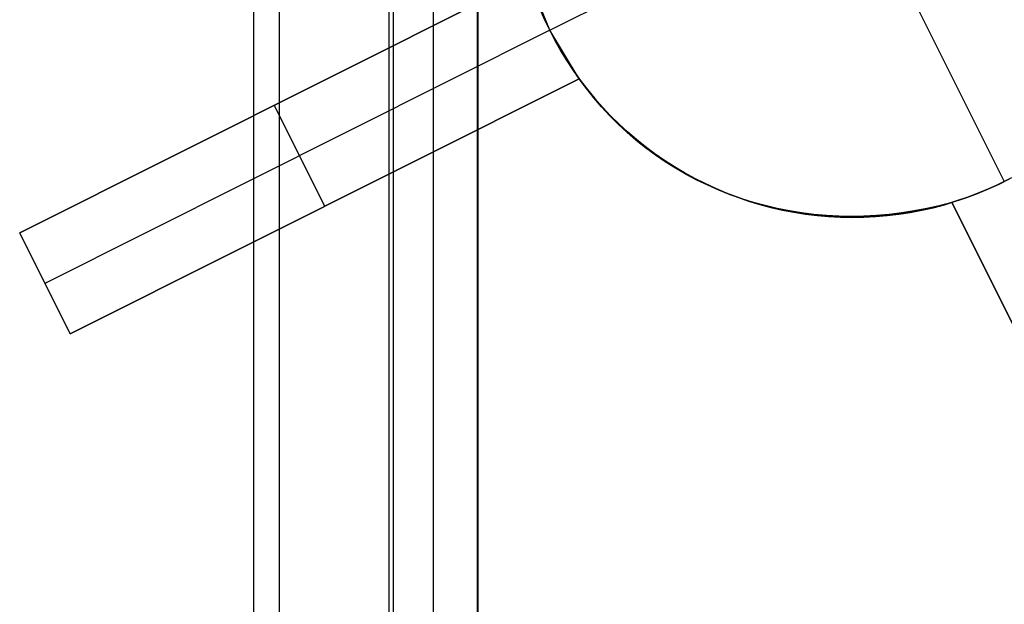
# Model space of a CAD drawing. Header units: millimetres. Extents: x 6239 to 7218, y -13987 to -13139.
# Tile 240 of 256: x 6785.74 to 6794.46, y -13531.35 to -13526.18. Entities that reach past the tile are written whole.
import ezdxf

# ---------------------------------------------------------------- set-up
doc = ezdxf.new("R2010")
doc.units = ezdxf.units.MM
doc.layers.add('color', color=7, linetype='Continuous')

msp = doc.modelspace()

# ---------------------------------------------------------------- linework, layer by layer
at = {"color": 7, "true_color": 0xffffff}
for p, q in [((6787.8086, -13987.3503, 49.4962), (6787.8086, -13487.3608, 49.4962)), ((6787.8086, -13987.3503, 49.4962), (6787.8086, -13487.3608, 49.4962)), ((6788.0336, -13487.3608, 49.4706), (6788.0336, -13987.3503, 49.4706)), ((6789.0079, -13987.3503, 50.2456), (6789.0079, -13487.3608, 50.2456)), ((6789.0079, -13987.3503, 50.2456), (6789.0079, -13487.3608, 50.2456)), ((6789.0458, -13987.3503, 54.8552), (6789.0458, -13487.3608, 54.8552)), ((6789.0458, -13987.3503, 54.8552), (6789.0458, -13487.3608, 54.8552)), ((6789.4016, -13987.3503, 51.9508), (6789.4016, -13487.3608, 51.9508)), ((6789.7869, -13487.3608, 54.4845), (6789.7869, -13987.3503, 54.4845)), ((6789.7953, -13987.3503, 53.6559), (6789.7953, -13487.3608, 53.6559)), ((6789.7953, -13987.3503, 53.6559), (6789.7953, -13487.3608, 53.6559))]:
    msp.add_line(p, q, dxfattribs=at)
at = {"layer": 'color', "color": 254, "true_color": 0xcad1ee}
for p, q in [((6790.43, -13526.2723, -7.3), (6791.9945, -13525.4882, -7.3)), ((6790.2435, -13525.8065, 5.658), (6785.7359, -13528.0655, 10.7)), ((6785.7359, -13528.0655, 13.4603), (6790.2435, -13525.8065, 12.9434)), ((6790.2435, -13525.8065, 5.658), (6785.7359, -13528.0655, 10.7)), ((6785.7359, -13528.0655, 13.4603), (6790.2435, -13525.8065, 12.9434)), ((6786.7558, -13527.5544, 9.5592), (6790.2435, -13525.8065, 9.5592)), ((6790.43, -13526.2723, 5.7), (6790.2435, -13525.8065, 5.658)), ((6790.43, -13526.2723, 5.7), (6790.2435, -13525.8065, 5.658)), ((6793.6721, -13526.0457, -7.3), (6794.4562, -13527.6102, -7.3)), ((6790.3437, -13526.0841, -7.3), (6790.3852, -13526.1789, -7.3)), ((6790.3437, -13526.0841, -7.3), (6790.3852, -13526.1789, -7.3)), ((6790.3856, -13526.1797, 3.1828), (6790.3443, -13526.0857, 3.1828)), ((6790.3852, -13526.1789, -7.3), (6790.43, -13526.2723, -7.3)), ((6790.3852, -13526.1789, -7.3), (6790.43, -13526.2723, -7.3)), ((6790.43, -13526.2723, 3.1828), (6790.3856, -13526.1797, 3.1828)), ((6790.43, -13526.2723, 5.7), (6785.96, -13528.5125, 10.7)), ((6790.43, -13526.2723, -7.3), (6790.478, -13526.3641, -7.3)), ((6790.6915, -13526.7005, 5.658), (6790.43, -13526.2723, 5.7)), ((6790.43, -13526.2723, -7.3), (6790.43, -13526.2723, 5.7)), ((6790.43, -13526.2723, -7.3), (6790.478, -13526.3641, -7.3)), ((6790.6915, -13526.7005, 5.658), (6790.43, -13526.2723, 5.7)), ((6790.478, -13526.3641, 2.6162), (6790.43, -13526.2723, 2.6162)), ((6790.43, -13526.2723, -7.3), (6790.43, -13526.2723, 5.7)), ((6790.478, -13526.3641, -7.3), (6790.5291, -13526.4541, -7.3)), ((6790.478, -13526.3641, -7.3), (6790.5291, -13526.4541, -7.3)), ((6790.5291, -13526.4541, 2.6162), (6790.478, -13526.3641, 2.6162)), ((6790.5291, -13526.4541, -7.3), (6790.5833, -13526.5424, -7.3)), ((6790.5291, -13526.4541, -7.3), (6790.5833, -13526.5424, -7.3)), ((6790.5833, -13526.5424, 2.6162), (6790.5291, -13526.4541, 2.6162)), ((6790.5833, -13526.5424, -7.3), (6790.6406, -13526.6287, -7.3)), ((6790.5833, -13526.5424, -7.3), (6790.6406, -13526.6287, -7.3)), ((6790.6406, -13526.6287, 2.6162), (6790.5833, -13526.5424, 2.6162)), ((6790.6406, -13526.6287, -7.3), (6790.7007, -13526.713, -7.3)), ((6790.6406, -13526.6287, -7.3), (6790.7007, -13526.713, -7.3)), ((6790.7007, -13526.713, 2.6162), (6790.6406, -13526.6287, 2.6162)), ((6786.184, -13528.9595, 10.7), (6790.6915, -13526.7005, 5.658)), ((6790.6915, -13526.7005, 12.5324), (6786.184, -13528.9595, 13.0439)), ((6786.184, -13528.9595, 10.7), (6790.6915, -13526.7005, 5.658)), ((6790.6915, -13526.7005, 12.5324), (6786.184, -13528.9595, 13.0439)), ((6787.39, -13528.3551, 9.351), (6790.6915, -13526.7005, 9.351)), ((6790.7546, -13526.7864, 12.4874), (6790.6915, -13526.7005, 12.5324)), ((6790.6915, -13526.7005, 5.658), (6790.6915, -13526.7005, 12.5324)), ((6790.6915, -13526.7005, 5.658), (6790.6915, -13526.7005, 12.5324)), ((6790.7546, -13526.7864, 12.4874), (6790.6915, -13526.7005, 12.5324)), ((6790.7007, -13526.713, -7.3), (6790.7638, -13526.7951, -7.3)), ((6790.7007, -13526.713, -7.3), (6790.7638, -13526.7951, -7.3)), ((6790.7638, -13526.7951, 2.6162), (6790.7007, -13526.713, 2.6162)), ((6790.8208, -13526.8699, 12.4422), (6790.7546, -13526.7864, 12.4874)), ((6790.8208, -13526.8699, 12.4422), (6790.7546, -13526.7864, 12.4874)), ((6790.7638, -13526.7951, -7.3), (6790.8296, -13526.8751, -7.3)), ((6790.7638, -13526.7951, -7.3), (6790.8296, -13526.8751, -7.3)), ((6790.8296, -13526.8751, 2.6162), (6790.7638, -13526.7951, 2.6162)), ((6790.89, -13526.9508, 12.3969), (6790.8208, -13526.8699, 12.4422)), ((6790.89, -13526.9508, 12.3969), (6790.8208, -13526.8699, 12.4422)), ((6790.8296, -13526.8751, -7.3), (6790.8982, -13526.9527, -7.3)), ((6790.8296, -13526.8751, -7.3), (6790.8982, -13526.9527, -7.3)), ((6790.8982, -13526.9527, 2.6162), (6790.8296, -13526.8751, 2.6162)), ((6788.4378, -13527.83, 8.179), (6787.9897, -13526.936, 8.179)), ((6787.9897, -13526.936, 8.179), (6787.9897, -13526.936, 13.2158)), ((6790.9623, -13527.029, 12.3517), (6790.89, -13526.9508, 12.3969)), ((6790.9623, -13527.029, 12.3517), (6790.89, -13526.9508, 12.3969)), ((6790.8982, -13526.9527, -7.3), (6790.9694, -13527.0279, -7.3)), ((6790.8982, -13526.9527, -7.3), (6790.9694, -13527.0279, -7.3)), ((6790.9694, -13527.0279, 2.6162), (6790.8982, -13526.9527, 2.6162)), ((6791.0375, -13527.1044, 12.3064), (6790.9623, -13527.029, 12.3517)), ((6791.0375, -13527.1044, 12.3064), (6790.9623, -13527.029, 12.3517)), ((6790.9694, -13527.0279, -7.3), (6791.0431, -13527.1006, -7.3)), ((6790.9694, -13527.0279, -7.3), (6791.0431, -13527.1006, -7.3)), ((6791.0431, -13527.1006, 2.6162), (6790.9694, -13527.0279, 2.6162)), ((6791.1155, -13527.1769, 12.2612), (6791.0375, -13527.1044, 12.3064)), ((6791.1155, -13527.1769, 12.2612), (6791.0375, -13527.1044, 12.3064)), ((6791.0431, -13527.1006, -7.3), (6791.1193, -13527.1707, -7.3)), ((6791.0431, -13527.1006, -7.3), (6791.1193, -13527.1707, -7.3)), ((6791.1193, -13527.1707, 2.6162), (6791.0431, -13527.1006, 2.6162)), ((6791.1962, -13527.2465, 12.2162), (6791.1155, -13527.1769, 12.2612)), ((6791.1962, -13527.2465, 12.2162), (6791.1155, -13527.1769, 12.2612)), ((6791.1193, -13527.1707, -7.3), (6791.1979, -13527.2382, -7.3)), ((6791.1193, -13527.1707, -7.3), (6791.1979, -13527.2382, -7.3)), ((6791.1979, -13527.2382, 2.6162), (6791.1193, -13527.1707, 2.6162)), ((6791.2796, -13527.3131, 12.1714), (6791.1962, -13527.2465, 12.2162)), ((6791.2796, -13527.3131, 12.1714), (6791.1962, -13527.2465, 12.2162)), ((6791.1979, -13527.2382, -7.3), (6791.2788, -13527.3029, -7.3)), ((6791.1979, -13527.2382, -7.3), (6791.2788, -13527.3029, -7.3)), ((6791.2788, -13527.3029, 2.6162), (6791.1979, -13527.2382, 2.6162)), ((6791.2788, -13527.3029, -7.3), (6791.3619, -13527.3647, -7.3)), ((6791.2788, -13527.3029, -7.3), (6791.3619, -13527.3647, -7.3)), ((6791.3619, -13527.3647, 2.6162), (6791.2788, -13527.3029, 2.6162)), ((6791.3655, -13527.3765, 12.1268), (6791.2796, -13527.3131, 12.1714)), ((6791.3655, -13527.3765, 12.1268), (6791.2796, -13527.3131, 12.1714)), ((6791.3619, -13527.3647, -7.3), (6791.447, -13527.4237, -7.3)), ((6791.3619, -13527.3647, -7.3), (6791.447, -13527.4237, -7.3)), ((6791.447, -13527.4237, 2.6162), (6791.3619, -13527.3647, 2.6162)), ((6791.4538, -13527.4367, 12.0825), (6791.3655, -13527.3765, 12.1268)), ((6791.4538, -13527.4367, 12.0825), (6791.3655, -13527.3765, 12.1268)), ((6791.447, -13527.4237, -7.3), (6791.5341, -13527.4797, -7.3)), ((6791.447, -13527.4237, -7.3), (6791.5341, -13527.4797, -7.3)), ((6791.5341, -13527.4797, 2.6162), (6791.447, -13527.4237, 2.6162)), ((6791.5445, -13527.4937, 12.0386), (6791.4538, -13527.4367, 12.0825)), ((6791.5445, -13527.4937, 12.0386), (6791.4538, -13527.4367, 12.0825)), ((6791.5341, -13527.4797, -7.3), (6791.6231, -13527.5326, -7.3)), ((6791.5341, -13527.4797, -7.3), (6791.6231, -13527.5326, -7.3)), ((6791.6231, -13527.5326, 2.6162), (6791.5341, -13527.4797, 2.6162)), ((6791.6373, -13527.5473, 11.995), (6791.5445, -13527.4937, 12.0386)), ((6791.6373, -13527.5473, 11.995), (6791.5445, -13527.4937, 12.0386)), ((6791.6231, -13527.5326, -7.3), (6791.7139, -13527.5825, -7.3)), ((6791.6231, -13527.5326, -7.3), (6791.7139, -13527.5825, -7.3)), ((6791.7139, -13527.5825, 2.6162), (6791.6231, -13527.5326, 2.6162)), ((6791.7322, -13527.5975, 11.952), (6791.6373, -13527.5473, 11.995)), ((6791.7322, -13527.5975, 11.952), (6791.6373, -13527.5473, 11.995)), ((6791.7139, -13527.5825, -7.3), (6791.8064, -13527.6291, -7.3)), ((6791.7139, -13527.5825, -7.3), (6791.8064, -13527.6291, -7.3)), ((6791.8064, -13527.6291, 2.6162), (6791.7139, -13527.5825, 2.6162)), ((6791.8292, -13527.6443, 11.9094), (6791.7322, -13527.5975, 11.952)), ((6791.8292, -13527.6443, 11.9094), (6791.7322, -13527.5975, 11.952)), ((6794.4562, -13527.6102, 3.7), (6794.3913, -13527.6417, 3.6991)), ((6794.4562, -13527.6102, 3.7), (6794.3913, -13527.6417, 3.6991)), ((6794.4097, -13527.633, -7.3), (6794.5023, -13527.5866, -7.3)), ((6794.4097, -13527.633, -7.3), (6794.5023, -13527.5866, -7.3)), ((6794.5023, -13527.5866, 2.6162), (6794.4097, -13527.633, 2.6162)), ((6794.5202, -13527.5771, 3.6991), (6794.4562, -13527.6102, 3.7)), ((6794.5202, -13527.5771, 3.6991), (6794.4562, -13527.6102, 3.7)), ((6794.4562, -13527.6102, 3.7), (6794.4562, -13527.6102, -7.3)), ((6791.8064, -13527.6291, -7.3), (6791.9004, -13527.6726, -7.3)), ((6791.8064, -13527.6291, -7.3), (6791.9004, -13527.6726, -7.3)), ((6791.9004, -13527.6726, 2.6162), (6791.8064, -13527.6291, 2.6162)), ((6791.9279, -13527.6875, 11.8675), (6791.8292, -13527.6443, 11.9094)), ((6791.9279, -13527.6875, 11.8675), (6791.8292, -13527.6443, 11.9094)), ((6791.9004, -13527.6726, -7.3), (6791.9958, -13527.7128, -7.3)), ((6791.9004, -13527.6726, -7.3), (6791.9958, -13527.7128, -7.3)), ((6791.9958, -13527.7128, 2.6162), (6791.9004, -13527.6726, 2.6162)), ((6792.0285, -13527.7271, 11.8261), (6791.9279, -13527.6875, 11.8675)), ((6792.0285, -13527.7271, 11.8261), (6791.9279, -13527.6875, 11.8675)), ((6791.9958, -13527.7128, -7.3), (6792.0926, -13527.7496, -7.3)), ((6791.9958, -13527.7128, -7.3), (6792.0926, -13527.7496, -7.3)), ((6792.0926, -13527.7496, 2.6162), (6791.9958, -13527.7128, 2.6162)), ((6794.2597, -13527.7, 3.6923), (6794.193, -13527.7267, 3.6863)), ((6794.2597, -13527.7, 3.6923), (6794.193, -13527.7267, 3.6863)), ((6794.22, -13527.7161, -7.3), (6794.3155, -13527.6762, -7.3)), ((6794.22, -13527.7161, -7.3), (6794.3155, -13527.6762, -7.3)), ((6794.3155, -13527.6762, 2.6162), (6794.22, -13527.7161, 2.6162)), ((6794.3258, -13527.6717, 3.6966), (6794.2597, -13527.7, 3.6923)), ((6794.3258, -13527.6717, 3.6966), (6794.2597, -13527.7, 3.6923)), ((6794.3155, -13527.6762, -7.3), (6794.4097, -13527.633, -7.3)), ((6794.3155, -13527.6762, -7.3), (6794.4097, -13527.633, -7.3)), ((6794.4097, -13527.633, 2.6162), (6794.3155, -13527.6762, 2.6162)), ((6794.3913, -13527.6417, 3.6991), (6794.3258, -13527.6717, 3.6966)), ((6794.3913, -13527.6417, 3.6991), (6794.3258, -13527.6717, 3.6966)), ((6792.1306, -13527.7632, 11.7854), (6792.0285, -13527.7271, 11.8261)), ((6792.1306, -13527.7632, 11.7854), (6792.0285, -13527.7271, 11.8261)), ((6792.0926, -13527.7496, -7.3), (6792.1906, -13527.7831, -7.3)), ((6792.0926, -13527.7496, -7.3), (6792.1906, -13527.7831, -7.3)), ((6792.1906, -13527.7831, 2.6162), (6792.0926, -13527.7496, 2.6162)), ((6792.2343, -13527.7955, 11.7454), (6792.1306, -13527.7632, 11.7854)), ((6792.2343, -13527.7955, 11.7454), (6792.1306, -13527.7632, 11.7854)), ((6792.1906, -13527.7831, -7.3), (6792.2897, -13527.8132, -7.3)), ((6792.1906, -13527.7831, -7.3), (6792.2897, -13527.8132, -7.3)), ((6792.2897, -13527.8132, 2.6162), (6792.1906, -13527.7831, 2.6162)), ((6792.3393, -13527.8242, 11.7062), (6792.2343, -13527.7955, 11.7454)), ((6792.3393, -13527.8242, 11.7062), (6792.2343, -13527.7955, 11.7454)), ((6793.9904, -13527.7967, 11.2391), (6793.8806, -13527.8252, 11.2618)), ((6793.9904, -13527.7967, 11.2391), (6793.8806, -13527.8252, 11.2618)), ((6793.9258, -13527.8157, -7.3), (6794.025, -13527.7859, -7.3)), ((6793.9258, -13527.8157, -7.3), (6794.025, -13527.7859, -7.3)), ((6794.025, -13527.7859, 2.6162), (6793.9258, -13527.8157, 2.6162)), ((6794.0582, -13527.7751, 3.6691), (6793.9904, -13527.7967, 3.658)), ((6794.0582, -13527.7751, 3.6691), (6793.9904, -13527.7967, 3.658)), ((6793.9904, -13527.7967, 3.658), (6796.3994, -13532.6035, 9.0348)), ((6793.9904, -13527.7967, 3.658), (6793.9904, -13527.7967, 11.2391)), ((6796.3994, -13532.6035, 9.0348), (6793.9904, -13527.7967, 11.2391)), ((6793.9904, -13527.7967, 3.658), (6796.3994, -13532.6035, 9.0348)), ((6793.9904, -13527.7967, 7.4486), (6795.6887, -13531.1855, 7.4486)), ((6793.9904, -13527.7967, 3.658), (6793.9904, -13527.7967, 11.2391)), ((6796.3994, -13532.6035, 9.0348), (6793.9904, -13527.7967, 11.2391)), ((6794.025, -13527.7859, -7.3), (6794.1231, -13527.7526, -7.3)), ((6794.025, -13527.7859, -7.3), (6794.1231, -13527.7526, -7.3)), ((6794.1231, -13527.7526, 2.6162), (6794.025, -13527.7859, 2.6162)), ((6794.1258, -13527.7518, 3.6785), (6794.0582, -13527.7751, 3.6691)), ((6794.1258, -13527.7518, 3.6785), (6794.0582, -13527.7751, 3.6691)), ((6794.1231, -13527.7526, -7.3), (6794.22, -13527.7161, -7.3)), ((6794.1231, -13527.7526, -7.3), (6794.22, -13527.7161, -7.3)), ((6794.22, -13527.7161, 2.6162), (6794.1231, -13527.7526, 2.6162)), ((6794.193, -13527.7267, 3.6863), (6794.1258, -13527.7518, 3.6785)), ((6794.193, -13527.7267, 3.6863), (6794.1258, -13527.7518, 3.6785)), ((6788.4378, -13527.83, 12.802), (6788.4378, -13527.83, 8.179)), ((6792.2897, -13527.8132, -7.3), (6792.3898, -13527.8399, -7.3)), ((6792.2897, -13527.8132, -7.3), (6792.3898, -13527.8399, -7.3)), ((6792.3898, -13527.8399, 2.6162), (6792.2897, -13527.8132, 2.6162)), ((6792.4455, -13527.8491, 11.6678), (6792.3393, -13527.8242, 11.7062)), ((6792.4455, -13527.8491, 11.6678), (6792.3393, -13527.8242, 11.7062)), ((6792.3898, -13527.8399, -7.3), (6792.4907, -13527.8631, -7.3)), ((6792.3898, -13527.8399, -7.3), (6792.4907, -13527.8631, -7.3)), ((6792.4907, -13527.8631, 2.6162), (6792.3898, -13527.8399, 2.6162)), ((6792.5529, -13527.8702, 11.6302), (6792.4455, -13527.8491, 11.6678)), ((6792.5529, -13527.8702, 11.6302), (6792.4455, -13527.8491, 11.6678)), ((6792.4907, -13527.8631, -7.3), (6792.5924, -13527.8828, -7.3)), ((6792.4907, -13527.8631, -7.3), (6792.5924, -13527.8828, -7.3)), ((6792.5924, -13527.8828, 2.6162), (6792.4907, -13527.8631, 2.6162)), ((6792.6613, -13527.8876, 11.5936), (6792.5529, -13527.8702, 11.6302)), ((6792.6613, -13527.8876, 11.5936), (6792.5529, -13527.8702, 11.6302)), ((6792.5924, -13527.8828, -7.3), (6792.6947, -13527.899, -7.3)), ((6792.5924, -13527.8828, -7.3), (6792.6947, -13527.899, -7.3)), ((6792.6947, -13527.899, 2.6162), (6792.5924, -13527.8828, 2.6162)), ((6792.7705, -13527.9011, 11.5579), (6792.6613, -13527.8876, 11.5936)), ((6792.7705, -13527.9011, 11.5579), (6792.6613, -13527.8876, 11.5936)), ((6793.5479, -13527.8882, 11.3379), (6793.4364, -13527.9016, 11.3659)), ((6793.5479, -13527.8882, 11.3379), (6793.4364, -13527.9016, 11.3659)), ((6793.5206, -13527.9002, -7.3), (6793.6229, -13527.8843, -7.3)), ((6793.5206, -13527.9002, -7.3), (6793.6229, -13527.8843, -7.3)), ((6793.6229, -13527.8843, 2.6162), (6793.5206, -13527.9002, 2.6162)), ((6793.6592, -13527.871, 11.3113), (6793.5479, -13527.8882, 11.3379)), ((6793.6592, -13527.871, 11.3113), (6793.5479, -13527.8882, 11.3379)), ((6793.6229, -13527.8843, -7.3), (6793.7247, -13527.8649, -7.3)), ((6793.6229, -13527.8843, -7.3), (6793.7247, -13527.8649, -7.3)), ((6793.7247, -13527.8649, 2.6162), (6793.6229, -13527.8843, 2.6162)), ((6793.7701, -13527.85, 11.2859), (6793.6592, -13527.871, 11.3113)), ((6793.7701, -13527.85, 11.2859), (6793.6592, -13527.871, 11.3113)), ((6793.7247, -13527.8649, -7.3), (6793.8257, -13527.842, -7.3)), ((6793.7247, -13527.8649, -7.3), (6793.8257, -13527.842, -7.3)), ((6793.8257, -13527.842, 2.6162), (6793.7247, -13527.8649, 2.6162)), ((6793.8806, -13527.8252, 11.2618), (6793.7701, -13527.85, 11.2859)), ((6793.8806, -13527.8252, 11.2618), (6793.7701, -13527.85, 11.2859)), ((6793.8257, -13527.842, -7.3), (6793.9258, -13527.8157, -7.3)), ((6793.8257, -13527.842, -7.3), (6793.9258, -13527.8157, -7.3)), ((6793.9258, -13527.8157, 2.6162), (6793.8257, -13527.842, 2.6162)), ((6792.6947, -13527.899, -7.3), (6792.7975, -13527.9116, -7.3)), ((6792.6947, -13527.899, -7.3), (6792.7975, -13527.9116, -7.3)), ((6792.7975, -13527.9116, 2.6162), (6792.6947, -13527.899, 2.6162)), ((6792.8805, -13527.9108, 11.5232), (6792.7705, -13527.9011, 11.5579)), ((6792.8805, -13527.9108, 11.5232), (6792.7705, -13527.9011, 11.5579)), ((6792.7975, -13527.9116, -7.3), (6792.9006, -13527.9207, -7.3)), ((6792.7975, -13527.9116, -7.3), (6792.9006, -13527.9207, -7.3)), ((6792.9006, -13527.9207, 2.6162), (6792.7975, -13527.9116, 2.6162)), ((6792.991, -13527.9167, 11.4895), (6792.8805, -13527.9108, 11.5232)), ((6792.991, -13527.9167, 11.4895), (6792.8805, -13527.9108, 11.5232)), ((6792.9006, -13527.9207, -7.3), (6793.004, -13527.9262, -7.3)), ((6792.9006, -13527.9207, -7.3), (6793.004, -13527.9262, -7.3)), ((6793.004, -13527.9262, 2.6162), (6792.9006, -13527.9207, 2.6162)), ((6793.102, -13527.9187, 11.4569), (6792.991, -13527.9167, 11.4895)), ((6793.102, -13527.9187, 11.4569), (6792.991, -13527.9167, 11.4895)), ((6793.004, -13527.9262, -7.3), (6793.1076, -13527.9282, -7.3)), ((6793.004, -13527.9262, -7.3), (6793.1076, -13527.9282, -7.3)), ((6793.1076, -13527.9282, 2.6162), (6793.004, -13527.9262, 2.6162)), ((6793.2134, -13527.9168, 11.4254), (6793.102, -13527.9187, 11.4569)), ((6793.2134, -13527.9168, 11.4254), (6793.102, -13527.9187, 11.4569)), ((6793.1076, -13527.9282, -7.3), (6793.2111, -13527.9265, -7.3)), ((6793.1076, -13527.9282, -7.3), (6793.2111, -13527.9265, -7.3)), ((6793.2111, -13527.9265, 2.6162), (6793.1076, -13527.9282, 2.6162)), ((6793.2111, -13527.9265, -7.3), (6793.3146, -13527.9213, -7.3)), ((6793.2111, -13527.9265, -7.3), (6793.3146, -13527.9213, -7.3)), ((6793.3146, -13527.9213, 2.6162), (6793.2111, -13527.9265, 2.6162)), ((6793.3249, -13527.9111, 11.395), (6793.2134, -13527.9168, 11.4254)), ((6793.3249, -13527.9111, 11.395), (6793.2134, -13527.9168, 11.4254)), ((6793.3146, -13527.9213, -7.3), (6793.4178, -13527.9125, -7.3)), ((6793.3146, -13527.9213, -7.3), (6793.4178, -13527.9125, -7.3)), ((6793.4178, -13527.9125, 2.6162), (6793.3146, -13527.9213, 2.6162)), ((6793.4364, -13527.9016, 11.3659), (6793.3249, -13527.9111, 11.395)), ((6793.4364, -13527.9016, 11.3659), (6793.3249, -13527.9111, 11.395)), ((6793.4178, -13527.9125, -7.3), (6793.5206, -13527.9002, -7.3)), ((6793.4178, -13527.9125, -7.3), (6793.5206, -13527.9002, -7.3)), ((6793.5206, -13527.9002, 2.6162), (6793.4178, -13527.9125, 2.6162)), ((6785.7359, -13528.0655, 10.7), (6785.7359, -13528.0655, 13.4603)), ((6786.184, -13528.9595, 10.7), (6785.7359, -13528.0655, 10.7)), ((6786.184, -13528.9595, 13.0439), (6785.7359, -13528.0655, 13.4603)), ((6786.184, -13528.9595, 12.0802), (6785.7359, -13528.0655, 12.0802)), ((6786.184, -13528.9595, 10.7), (6785.7359, -13528.0655, 10.7)), ((6785.7359, -13528.0655, 10.7), (6785.7359, -13528.0655, 13.4603)), ((6786.184, -13528.9595, 13.0439), (6785.7359, -13528.0655, 13.4603)), ((6785.96, -13528.5125, 10.7), (6785.96, -13528.5125, 13.2522)), ((6786.184, -13528.9595, 13.0439), (6786.184, -13528.9595, 10.7)), ((6786.184, -13528.9595, 13.0439), (6786.184, -13528.9595, 10.7))]:
    msp.add_line(p, q, dxfattribs=at)

doc.saveas('drawing.dxf')
